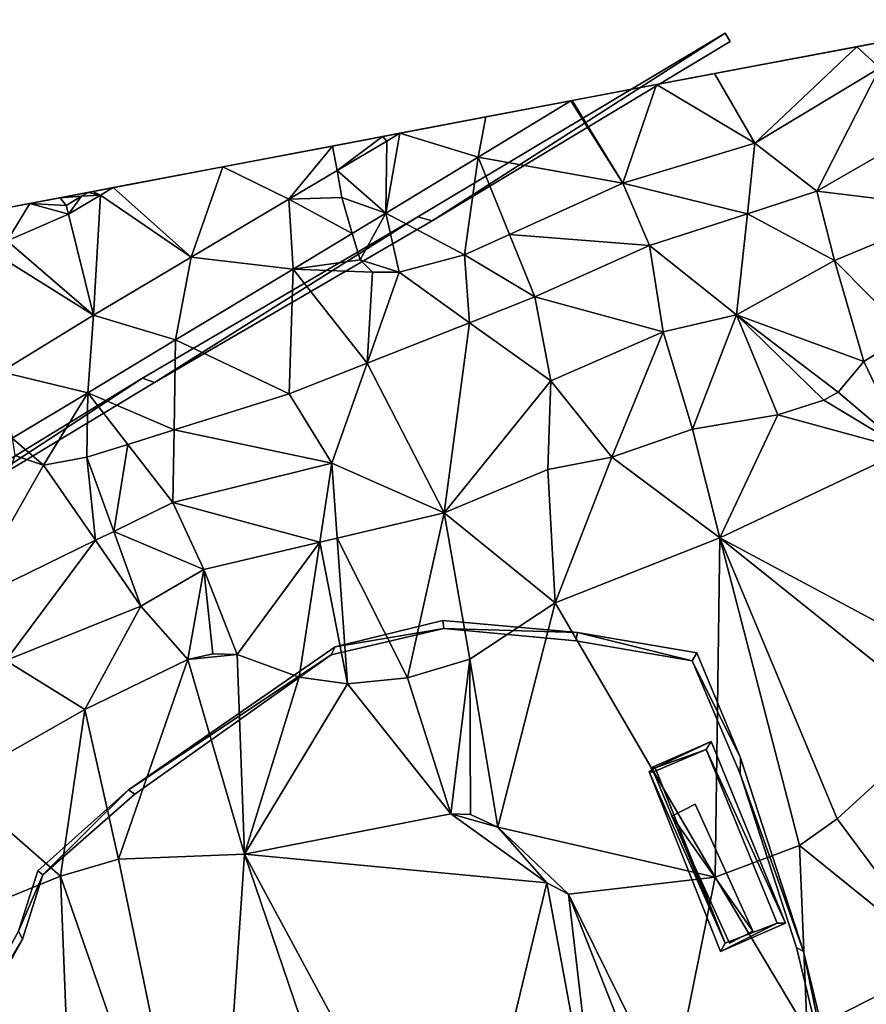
# Model space of a CAD drawing. Header units: inches. Extents: x 92348 to 92626, y 1600224 to 1600387.
# Tile 35 of 117: x 92413 to 92440, y 1600355 to 1600385. Entities that reach past the tile are written whole.
import ezdxf

# ---------------------------------------------------------------- set-up
doc = ezdxf.new("R2010")
doc.units = ezdxf.units.IN
doc.header["$MEASUREMENT"] = 0
for name, color, linetype in [('Objekter_Gjerde', 10, 'Continuous'), ('Objekter_Hekk', 10, 'Continuous'), ('Terreng_ortofoto', 10, 'Continuous')]:
    doc.layers.add(name, color=color, linetype=linetype)

msp = doc.modelspace()

# ---------------------------------------------------------------- linework, layer by layer
at = {"layer": 'Terreng_ortofoto'}
for points in [[(92443.637, 1600385.046, 124), (92419.601, 1600380.489, 123.874), (92430.42, 1600382.54, 124.445)], [(92443.637, 1600385.046, 124), (92430.42, 1600382.54, 124.445), (92434.825, 1600383.375, 124.296)], [(92443.637, 1600385.046, 124), (92434.825, 1600383.375, 124.296), (92439.231, 1600384.21, 124.148)], [(92439.947, 1600383.554, 124), (92443.637, 1600385.046, 124), (92439.231, 1600384.21, 124.148)], [(92439.231, 1600384.21, 124.148), (92434.825, 1600383.375, 124.296), (92436.08, 1600381.223, 124)], [(92439.947, 1600383.554, 124), (92439.231, 1600384.21, 124.148), (92436.08, 1600381.223, 124)], [(92437.996, 1600379.737, 123), (92439.947, 1600383.554, 124), (92436.08, 1600381.223, 124)], [(92437.996, 1600379.737, 123), (92441.688, 1600381.862, 123), (92439.947, 1600383.554, 124)], [(92433.034, 1600383.035, 124.357), (92434.825, 1600383.375, 124.296), (92430.42, 1600382.54, 124.445)], [(92436.08, 1600381.223, 124), (92434.825, 1600383.375, 124.296), (92433.034, 1600383.035, 124.357)], [(92431.988, 1600379.978, 124), (92433.034, 1600383.035, 124.357), (92430.42, 1600382.54, 124.445)], [(92436.08, 1600381.223, 124), (92433.034, 1600383.035, 124.357), (92431.988, 1600379.978, 124)], [(92422.999, 1600381.133, 124), (92430.42, 1600382.54, 124.445), (92419.601, 1600380.489, 123.874)], [(92422.999, 1600381.133, 124), (92425.079, 1600381.527, 124.13), (92430.42, 1600382.54, 124.445)], [(92430.42, 1600382.54, 124.445), (92425.079, 1600381.527, 124.13), (92427.749, 1600382.033, 124.288)], [(92430.374, 1600382.531, 124.442), (92427.749, 1600382.033, 124.288), (92427.511, 1600380.784, 124.233)], [(92430.374, 1600382.531, 124.442), (92427.511, 1600380.784, 124.233), (92431.988, 1600379.978, 124)], [(92430.374, 1600382.531, 124.442), (92430.42, 1600382.54, 124.445), (92427.749, 1600382.033, 124.288)], [(92430.374, 1600382.531, 124.442), (92431.988, 1600379.978, 124), (92430.42, 1600382.54, 124.445)], [(92427.511, 1600380.784, 124.233), (92427.749, 1600382.033, 124.288), (92425.079, 1600381.527, 124.13)], [(92437.996, 1600379.737, 123), (92442.426, 1600379.193, 122), (92441.688, 1600381.862, 123)], [(92422.999, 1600381.133, 124), (92424.546, 1600381.426, 124.097), (92425.079, 1600381.527, 124.13)], [(92422.999, 1600381.133, 124), (92423.134, 1600380.373, 123.961), (92424.546, 1600381.426, 124.097)], [(92424.674, 1600381.287, 124.09), (92424.546, 1600381.426, 124.097), (92423.134, 1600380.373, 123.961)], [(92424.558, 1600381.428, 124.098), (92425.079, 1600381.527, 124.13), (92424.546, 1600381.426, 124.097)], [(92424.674, 1600381.287, 124.09), (92424.558, 1600381.428, 124.098), (92424.546, 1600381.426, 124.097)], [(92424.674, 1600381.287, 124.09), (92425.079, 1600381.527, 124.13), (92424.558, 1600381.428, 124.098)], [(92427.511, 1600380.784, 124.233), (92425.079, 1600381.527, 124.13), (92424.646, 1600379.053, 124.027)], [(92424.674, 1600381.287, 124.09), (92424.646, 1600379.053, 124.027), (92425.079, 1600381.527, 124.13)], [(92422.999, 1600381.133, 124), (92419.601, 1600380.489, 123.874), (92421.647, 1600379.49, 123.837)], [(92422.999, 1600381.133, 124), (92421.647, 1600379.49, 123.837), (92423.134, 1600380.373, 123.961)], [(92424.674, 1600381.287, 124.09), (92423.134, 1600380.373, 123.961), (92424.646, 1600379.053, 124.027)], [(92436.08, 1600381.223, 124), (92431.988, 1600379.978, 124), (92435.844, 1600379.035, 123)], [(92437.996, 1600379.737, 123), (92436.08, 1600381.223, 124), (92435.844, 1600379.035, 123)], [(92427.511, 1600380.784, 124.233), (92424.646, 1600379.053, 124.027), (92427.083, 1600377.761, 124)], [(92427.511, 1600380.784, 124.233), (92427.083, 1600377.761, 124), (92428.48, 1600378.393, 124)], [(92431.988, 1600379.978, 124), (92427.511, 1600380.784, 124.233), (92428.48, 1600378.393, 124)], [(92419.601, 1600380.489, 123.874), (92384.211, 1600373.779, 121.497), (92413.615, 1600379.354, 123.507)], [(92419.601, 1600380.489, 123.874), (92413.615, 1600379.354, 123.507), (92415.424, 1600379.697, 123.481)], [(92419.601, 1600380.489, 123.874), (92415.424, 1600379.697, 123.481), (92416.203, 1600379.844, 123.748)], [(92418.62, 1600377.693, 123.583), (92419.601, 1600380.489, 123.874), (92416.203, 1600379.844, 123.748)], [(92421.647, 1600379.49, 123.837), (92419.601, 1600380.489, 123.874), (92418.62, 1600377.693, 123.583)], [(92423.134, 1600380.373, 123.961), (92421.647, 1600379.49, 123.837), (92423.282, 1600379.541, 124)], [(92423.134, 1600380.373, 123.961), (92423.282, 1600379.541, 124), (92424.646, 1600379.053, 124.027)], [(92415.568, 1600379.724, 123.689), (92416.203, 1600379.844, 123.748), (92415.424, 1600379.697, 123.481)], [(92415.81, 1600379.614, 123.71), (92416.203, 1600379.844, 123.748), (92415.568, 1600379.724, 123.689)], [(92418.62, 1600377.693, 123.583), (92416.203, 1600379.844, 123.748), (92415.81, 1600379.614, 123.71)], [(92432.813, 1600378.047, 123), (92431.988, 1600379.978, 124), (92428.48, 1600378.393, 124)], [(92435.844, 1600379.035, 123), (92431.988, 1600379.978, 124), (92432.813, 1600378.047, 123)], [(92413.615, 1600379.354, 123.507), (92414.56, 1600379.533, 123.595), (92415.424, 1600379.697, 123.481)], [(92414.746, 1600379.289, 123.432), (92414.56, 1600379.533, 123.595), (92413.615, 1600379.354, 123.507)], [(92415.424, 1600379.697, 123.481), (92414.56, 1600379.533, 123.595), (92415.223, 1600379.576, 123.467)], [(92414.746, 1600379.289, 123.432), (92415.223, 1600379.576, 123.467), (92414.56, 1600379.533, 123.595)], [(92414.746, 1600379.289, 123.432), (92414.813, 1600379.021, 123.616), (92415.223, 1600379.576, 123.467)], [(92415.593, 1600375.896, 123.33), (92415.81, 1600379.614, 123.71), (92414.813, 1600379.021, 123.616)], [(92415.81, 1600379.614, 123.71), (92415.223, 1600379.576, 123.467), (92414.813, 1600379.021, 123.616)], [(92415.81, 1600379.614, 123.71), (92415.424, 1600379.697, 123.481), (92415.223, 1600379.576, 123.467)], [(92415.81, 1600379.614, 123.71), (92415.568, 1600379.724, 123.689), (92415.424, 1600379.697, 123.481)], [(92418.62, 1600377.693, 123.583), (92415.81, 1600379.614, 123.71), (92415.593, 1600375.896, 123.33)], [(92423.282, 1600379.541, 124), (92421.647, 1600379.49, 123.837), (92423.608, 1600378.426, 123.952)], [(92423.282, 1600379.541, 124), (92423.608, 1600378.426, 123.952), (92424.646, 1600379.053, 124.027)], [(92437.996, 1600379.737, 123), (92435.844, 1600379.035, 123), (92438.546, 1600377.583, 122)], [(92437.996, 1600379.737, 123), (92438.546, 1600377.583, 122), (92442.426, 1600379.193, 122)], [(92384.211, 1600373.779, 121.497), (92411.027, 1600378.863, 123.264), (92413.615, 1600379.354, 123.507)], [(92413.615, 1600379.354, 123.507), (92411.027, 1600378.863, 123.264), (92412.919, 1600378.192, 123.298)], [(92414.813, 1600379.021, 123.616), (92413.615, 1600379.354, 123.507), (92412.919, 1600378.192, 123.298)], [(92414.746, 1600379.289, 123.432), (92413.615, 1600379.354, 123.507), (92414.813, 1600379.021, 123.616)], [(92421.647, 1600379.49, 123.837), (92418.62, 1600377.693, 123.583), (92421.78, 1600377.322, 123.82)], [(92421.647, 1600379.49, 123.837), (92421.78, 1600377.322, 123.82), (92423.608, 1600378.426, 123.952)], [(92415.593, 1600375.896, 123.33), (92414.813, 1600379.021, 123.616), (92412.919, 1600378.192, 123.298)], [(92424.646, 1600379.053, 124.027), (92423.608, 1600378.426, 123.952), (92423.848, 1600377.607, 124)], [(92424.646, 1600379.053, 124.027), (92423.848, 1600377.607, 124), (92425.06, 1600377.228, 124)], [(92427.083, 1600377.761, 124), (92424.646, 1600379.053, 124.027), (92425.06, 1600377.228, 124)], [(92435.505, 1600375.903, 122), (92435.844, 1600379.035, 123), (92432.813, 1600378.047, 123)], [(92435.505, 1600375.903, 122), (92438.546, 1600377.583, 122), (92435.844, 1600379.035, 123)], [(92440.804, 1600375.309, 121), (92442.426, 1600379.193, 122), (92438.546, 1600377.583, 122)], [(92421.78, 1600377.322, 123.82), (92423.848, 1600377.607, 124), (92423.608, 1600378.426, 123.952)], [(92429.264, 1600376.459, 123), (92428.48, 1600378.393, 124), (92427.083, 1600377.761, 124)], [(92429.264, 1600376.459, 123), (92432.813, 1600378.047, 123), (92428.48, 1600378.393, 124)], [(92415.593, 1600375.896, 123.33), (92412.919, 1600378.192, 123.298), (92412.644, 1600377.732, 123.41)], [(92433.241, 1600375.376, 122), (92432.813, 1600378.047, 123), (92429.264, 1600376.459, 123)], [(92435.505, 1600375.903, 122), (92432.813, 1600378.047, 123), (92433.241, 1600375.376, 122)], [(92412.73, 1600374.142, 123.067), (92415.593, 1600375.896, 123.33), (92412.644, 1600377.732, 123.41)], [(92418.136, 1600375.126, 123.51), (92418.62, 1600377.693, 123.583), (92415.593, 1600375.896, 123.33)], [(92418.136, 1600375.126, 123.51), (92421.78, 1600377.322, 123.82), (92418.62, 1600377.693, 123.583)], [(92427.241, 1600375.661, 123), (92427.083, 1600377.761, 124), (92425.06, 1600377.228, 124)], [(92429.264, 1600376.459, 123), (92427.083, 1600377.761, 124), (92427.241, 1600375.661, 123)], [(92421.78, 1600377.322, 123.82), (92424.229, 1600377.227, 124), (92423.848, 1600377.607, 124)], [(92425.06, 1600377.228, 124), (92423.848, 1600377.607, 124), (92424.229, 1600377.227, 124)], [(92435.505, 1600375.903, 122), (92439.454, 1600374.46, 121), (92438.546, 1600377.583, 122)], [(92440.804, 1600375.309, 121), (92438.546, 1600377.583, 122), (92439.454, 1600374.46, 121)], [(92421.649, 1600373.456, 123), (92421.78, 1600377.322, 123.82), (92418.136, 1600375.126, 123.51)], [(92421.649, 1600373.456, 123), (92424.064, 1600374.408, 123), (92421.78, 1600377.322, 123.82)], [(92424.064, 1600374.408, 123), (92424.229, 1600377.227, 124), (92421.78, 1600377.322, 123.82)], [(92424.064, 1600374.408, 123), (92427.241, 1600375.661, 123), (92425.06, 1600377.228, 124)], [(92424.064, 1600374.408, 123), (92425.06, 1600377.228, 124), (92424.229, 1600377.227, 124)], [(92429.264, 1600376.459, 123), (92427.241, 1600375.661, 123), (92429.754, 1600373.856, 122)], [(92433.241, 1600375.376, 122), (92429.264, 1600376.459, 123), (92429.754, 1600373.856, 122)], [(92412.73, 1600374.142, 123.067), (92415.421, 1600373.493, 123.325), (92415.593, 1600375.896, 123.33)], [(92418.136, 1600375.126, 123.51), (92415.593, 1600375.896, 123.33), (92415.421, 1600373.493, 123.325)], [(92435.505, 1600375.903, 122), (92433.241, 1600375.376, 122), (92434.141, 1600372.363, 121)], [(92435.505, 1600375.903, 122), (92434.141, 1600372.363, 121), (92436.784, 1600372.811, 121)], [(92435.505, 1600375.903, 122), (92438.661, 1600373.508, 121), (92439.454, 1600374.46, 121)], [(92435.505, 1600375.903, 122), (92436.784, 1600372.811, 121), (92438.215, 1600373.258, 121)], [(92435.505, 1600375.903, 122), (92438.215, 1600373.258, 121), (92438.661, 1600373.508, 121)], [(92426.456, 1600369.771, 121), (92427.241, 1600375.661, 123), (92424.064, 1600374.408, 123)], [(92429.754, 1600373.856, 122), (92427.241, 1600375.661, 123), (92426.456, 1600369.771, 121)], [(92433.241, 1600375.376, 122), (92429.754, 1600373.856, 122), (92431.65, 1600371.5, 121)], [(92433.241, 1600375.376, 122), (92431.65, 1600371.5, 121), (92434.141, 1600372.363, 121)], [(92440.761, 1600371.727, 120), (92440.804, 1600375.309, 121), (92439.454, 1600374.46, 121)], [(92418.136, 1600375.126, 123.51), (92415.421, 1600373.493, 123.325), (92418.087, 1600372.338, 123)], [(92421.649, 1600373.456, 123), (92418.136, 1600375.126, 123.51), (92418.087, 1600372.338, 123)], [(92422.97, 1600371.313, 122), (92424.064, 1600374.408, 123), (92421.649, 1600373.456, 123)], [(92422.97, 1600371.313, 122), (92426.456, 1600369.771, 121), (92424.064, 1600374.408, 123)], [(92440.761, 1600371.727, 120), (92439.454, 1600374.46, 121), (92438.661, 1600373.508, 121)], [(92412.73, 1600374.142, 123.067), (92413.07, 1600372.08, 123.165), (92415.421, 1600373.493, 123.325)], [(92429.754, 1600373.856, 122), (92426.456, 1600369.771, 121), (92429.669, 1600371.116, 121)], [(92429.754, 1600373.856, 122), (92429.669, 1600371.116, 121), (92431.65, 1600371.5, 121)], [(92415.421, 1600373.493, 123.325), (92413.07, 1600372.08, 123.165), (92414.043, 1600371.252, 123)], [(92415.421, 1600373.493, 123.325), (92414.043, 1600371.252, 123), (92415.389, 1600371.491, 123)], [(92415.421, 1600373.493, 123.325), (92415.389, 1600371.491, 123), (92416.658, 1600371.889, 123)], [(92418.087, 1600372.338, 123), (92415.421, 1600373.493, 123.325), (92416.658, 1600371.889, 123)], [(92422.97, 1600371.313, 122), (92421.649, 1600373.456, 123), (92418.087, 1600372.338, 123)], [(92440.761, 1600371.727, 120), (92438.661, 1600373.508, 121), (92438.215, 1600373.258, 121)], [(92440.761, 1600371.727, 120), (92438.215, 1600373.258, 121), (92436.784, 1600372.811, 121)], [(92434.993, 1600369, 120), (92436.784, 1600372.811, 121), (92434.141, 1600372.363, 121)], [(92440.761, 1600371.727, 120), (92436.784, 1600372.811, 121), (92434.993, 1600369, 120)], [(92418.048, 1600370.088, 122), (92418.087, 1600372.338, 123), (92416.658, 1600371.889, 123)], [(92422.97, 1600371.313, 122), (92418.087, 1600372.338, 123), (92418.048, 1600370.088, 122)], [(92434.993, 1600369, 120), (92434.141, 1600372.363, 121), (92431.65, 1600371.5, 121)], [(92414.043, 1600371.252, 123), (92413.07, 1600372.08, 123.165), (92413.159, 1600371.543, 123)], [(92415.389, 1600371.491, 123), (92416.221, 1600369.198, 122), (92416.658, 1600371.889, 123)], [(92418.048, 1600370.088, 122), (92416.658, 1600371.889, 123), (92416.221, 1600369.198, 122)], [(92443.018, 1600364.7, 119), (92440.761, 1600371.727, 120), (92434.993, 1600369, 120)], [(92414.043, 1600371.252, 123), (92413.159, 1600371.543, 123), (92411.601, 1600366.947, 122)], [(92415.389, 1600371.491, 123), (92414.043, 1600371.252, 123), (92415.652, 1600368.921, 122)], [(92415.389, 1600371.491, 123), (92415.652, 1600368.921, 122), (92416.221, 1600369.198, 122)], [(92422.97, 1600371.313, 122), (92418.048, 1600370.088, 122), (92422.598, 1600368.861, 121)], [(92422.97, 1600371.313, 122), (92422.598, 1600368.861, 121), (92423.137, 1600368.988, 121)], [(92422.97, 1600371.313, 122), (92423.137, 1600368.988, 121), (92426.456, 1600369.771, 121)], [(92431.65, 1600371.5, 121), (92429.669, 1600371.116, 121), (92429.893, 1600366.989, 120)], [(92434.993, 1600369, 120), (92431.65, 1600371.5, 121), (92429.893, 1600366.989, 120)], [(92415.652, 1600368.921, 122), (92414.043, 1600371.252, 123), (92411.601, 1600366.947, 122)], [(92426.456, 1600369.771, 121), (92429.893, 1600366.989, 120), (92429.669, 1600371.116, 121)], [(92419.01, 1600368.014, 121), (92418.048, 1600370.088, 122), (92416.221, 1600369.198, 122)], [(92419.01, 1600368.014, 121), (92422.598, 1600368.861, 121), (92418.048, 1600370.088, 122)], [(92425.316, 1600364.664, 120), (92426.456, 1600369.771, 121), (92423.137, 1600368.988, 121)], [(92427.25, 1600365.239, 120), (92426.456, 1600369.771, 121), (92425.316, 1600364.664, 120)], [(92427.25, 1600365.239, 120), (92429.893, 1600366.989, 120), (92426.456, 1600369.771, 121)], [(92417.062, 1600366.879, 121), (92416.221, 1600369.198, 122), (92415.652, 1600368.921, 122)], [(92419.01, 1600368.014, 121), (92416.221, 1600369.198, 122), (92417.062, 1600366.879, 121)], [(92412.881, 1600365.196, 121), (92415.652, 1600368.921, 122), (92411.601, 1600366.947, 122)], [(92412.881, 1600365.196, 121), (92417.062, 1600366.879, 121), (92415.652, 1600368.921, 122)], [(92420.039, 1600365.388, 120), (92422.598, 1600368.861, 121), (92419.01, 1600368.014, 121)], [(92421.964, 1600364.683, 120), (92422.598, 1600368.861, 121), (92420.039, 1600365.388, 120)], [(92423.46, 1600364.477, 120), (92422.598, 1600368.861, 121), (92421.964, 1600364.683, 120)], [(92423.46, 1600364.477, 120), (92423.137, 1600368.988, 121), (92422.598, 1600368.861, 121)], [(92423.46, 1600364.477, 120), (92425.316, 1600364.664, 120), (92423.137, 1600368.988, 121)], [(92434.847, 1600358.487, 119), (92434.993, 1600369, 120), (92429.893, 1600366.989, 120)], [(92437.462, 1600359.467, 119), (92434.993, 1600369, 120), (92434.847, 1600358.487, 119)], [(92443.018, 1600364.7, 119), (92434.993, 1600369, 120), (92442.006, 1600363.383, 119)], [(92442.006, 1600363.383, 119), (92434.993, 1600369, 120), (92438.622, 1600360.29, 119)], [(92437.462, 1600359.467, 119), (92438.622, 1600360.29, 119), (92434.993, 1600369, 120)], [(92418.515, 1600365.224, 120), (92419.01, 1600368.014, 121), (92417.062, 1600366.879, 121)], [(92418.515, 1600365.224, 120), (92419.289, 1600365.406, 120), (92419.01, 1600368.014, 121)], [(92420.039, 1600365.388, 120), (92419.01, 1600368.014, 121), (92419.289, 1600365.406, 120)], [(92415.327, 1600363.677, 120), (92417.062, 1600366.879, 121), (92412.881, 1600365.196, 121)], [(92418.515, 1600365.224, 120), (92417.062, 1600366.879, 121), (92415.327, 1600363.677, 120)], [(92428.119, 1600360.036, 119), (92429.893, 1600366.989, 120), (92427.25, 1600365.239, 120)], [(92434.847, 1600358.487, 119), (92429.893, 1600366.989, 120), (92428.119, 1600360.036, 119)], [(92415.327, 1600363.677, 120), (92412.881, 1600365.196, 121), (92411.291, 1600361.39, 120)], [(92418.515, 1600365.224, 120), (92415.327, 1600363.677, 120), (92416.369, 1600359.04, 119)], [(92420.265, 1600359.199, 119), (92418.515, 1600365.224, 120), (92416.369, 1600359.04, 119)], [(92420.039, 1600365.388, 120), (92419.289, 1600365.406, 120), (92418.515, 1600365.224, 120)], [(92420.265, 1600359.199, 119), (92420.039, 1600365.388, 120), (92418.515, 1600365.224, 120)], [(92420.265, 1600359.199, 119), (92421.964, 1600364.683, 120), (92420.039, 1600365.388, 120)], [(92426.658, 1600360.45, 119), (92427.25, 1600365.239, 120), (92425.316, 1600364.664, 120)], [(92427.268, 1600360.426, 119), (92427.25, 1600365.239, 120), (92426.658, 1600360.45, 119)], [(92428.119, 1600360.036, 119), (92427.25, 1600365.239, 120), (92427.268, 1600360.426, 119)], [(92420.265, 1600359.199, 119), (92423.46, 1600364.477, 120), (92421.964, 1600364.683, 120)], [(92426.658, 1600360.45, 119), (92425.316, 1600364.664, 120), (92423.46, 1600364.477, 120)], [(92420.265, 1600359.199, 119), (92426.658, 1600360.45, 119), (92423.46, 1600364.477, 120)], [(92415.327, 1600363.677, 120), (92411.291, 1600361.39, 120), (92414.565, 1600358.522, 119)], [(92415.327, 1600363.677, 120), (92414.565, 1600358.522, 119), (92416.369, 1600359.04, 119)], [(92442.006, 1600363.383, 119), (92438.622, 1600360.29, 119), (92441.93, 1600355.85, 118)], [(92411.291, 1600361.39, 120), (92408.716, 1600356.137, 119), (92414.565, 1600358.522, 119)], [(92429.63, 1600358.31, 119), (92426.658, 1600360.45, 119), (92420.265, 1600359.199, 119)], [(92429.63, 1600358.31, 119), (92428.119, 1600360.036, 119), (92426.658, 1600360.45, 119)], [(92428.119, 1600360.036, 119), (92427.268, 1600360.426, 119), (92426.658, 1600360.45, 119)], [(92437.462, 1600359.467, 119), (92441.93, 1600355.85, 118), (92438.622, 1600360.29, 119)], [(92430.302, 1600357.964, 119), (92428.119, 1600360.036, 119), (92429.63, 1600358.31, 119)], [(92434.847, 1600358.487, 119), (92428.119, 1600360.036, 119), (92430.302, 1600357.964, 119)], [(92437.462, 1600359.467, 119), (92434.847, 1600358.487, 119), (92437.693, 1600353.713, 118)], [(92437.462, 1600359.467, 119), (92437.693, 1600353.713, 118), (92441.93, 1600355.85, 118)], [(92419.299, 1600344.893, 118), (92420.265, 1600359.199, 119), (92416.369, 1600359.04, 119)], [(92424.703, 1600346.177, 118), (92420.265, 1600359.199, 119), (92419.299, 1600344.893, 118)], [(92424.703, 1600346.177, 118), (92426.891, 1600346.916, 118), (92420.265, 1600359.199, 119)], [(92429.63, 1600358.31, 119), (92420.265, 1600359.199, 119), (92426.891, 1600346.916, 118)], [(92419.299, 1600344.893, 118), (92416.369, 1600359.04, 119), (92414.565, 1600358.522, 119)], [(92415.125, 1600344.4, 118), (92414.565, 1600358.522, 119), (92408.716, 1600356.137, 119)], [(92419.299, 1600344.893, 118), (92414.565, 1600358.522, 119), (92415.125, 1600344.4, 118)], [(92434.847, 1600358.487, 119), (92430.302, 1600357.964, 119), (92433.455, 1600351.576, 118)], [(92434.847, 1600358.487, 119), (92433.455, 1600351.576, 118), (92437.693, 1600353.713, 118)], [(92429.63, 1600358.31, 119), (92426.891, 1600346.916, 118), (92431.344, 1600349.033, 118)], [(92430.302, 1600357.964, 119), (92429.63, 1600358.31, 119), (92431.344, 1600349.033, 118)], [(92430.302, 1600357.964, 119), (92432.965, 1600351.177, 118), (92433.455, 1600351.576, 118)], [(92430.302, 1600357.964, 119), (92431.344, 1600349.033, 118), (92432.965, 1600351.177, 118)], [(92410.263, 1600344.024, 118), (92415.125, 1600344.4, 118), (92408.716, 1600356.137, 119)], [(92445.814, 1600349.955, 117), (92441.93, 1600355.85, 118), (92437.693, 1600353.713, 118)]]:
    msp.add_3dface(points, dxfattribs=at)

# ---------------------------------------------------------------- meshes
at = {"layer": 'Objekter_Gjerde', "color": 24, "true_color": 0xaa170d}
mesh = msp.add_polyface(dxfattribs=at)
corners = [(92435.312, 1600384.375, 124.613), (92435.156, 1600384.625, 124.72), (92426.078, 1600378.812, 124.059), (92379.492, 1600342.75, 119.264), (92379.734, 1600342.625, 119.068), (92381.242, 1600345.125, 119.338), (92425.641, 1600378.938, 124.052), (92417.48, 1600373.812, 123.306), (92410.012, 1600369.312, 122.649), (92417.113, 1600373.938, 123.342), (92409.723, 1600369.438, 122.713), (92384.848, 1600349.625, 120.178), (92384.262, 1600348.5, 119.904), (92403.586, 1600365.125, 122.196), (92403.328, 1600365.375, 122.207), (92388.043, 1600352.688, 120.621), (92387.707, 1600352.812, 120.696), (92398.227, 1600361.75, 121.718), (92398.531, 1600361.625, 121.684), (92392.273, 1600357, 121.153), (92392.578, 1600356.875, 121.152), (92381.578, 1600345.125, 119.235), (92435.312, 1600384.375, 127.534), (92435.156, 1600384.625, 127.534), (92426.078, 1600378.812, 126.62), (92379.492, 1600342.75, 122.38), (92379.734, 1600342.625, 122.38), (92381.242, 1600345.125, 122.38), (92425.641, 1600378.938, 126.62), (92417.48, 1600373.812, 125.8), (92410.012, 1600369.312, 125.19), (92417.113, 1600373.938, 125.8), (92409.723, 1600369.438, 125.19), (92384.848, 1600349.625, 122.45), (92384.262, 1600348.5, 122.45), (92403.328, 1600365.375, 124.64), (92403.586, 1600365.125, 124.64), (92387.707, 1600352.812, 123.09), (92388.043, 1600352.688, 123.09), (92398.227, 1600361.75, 124.08), (92398.531, 1600361.625, 124.08), (92392.273, 1600357, 123.53), (92392.578, 1600356.875, 123.53), (92381.578, 1600345.125, 122.38)]
mesh.append_faces([[corners[k] for k in face] for face in [(24, 29, 2), (29, 7, 2), (11, 12, 15), (15, 20, 19), (5, 21, 12), (18, 17, 20), (5, 4, 21), (20, 17, 19), (15, 19, 16), (14, 18, 13), (14, 17, 18), (11, 15, 16), (13, 8, 10), (13, 10, 14), (11, 5, 12), (7, 9, 8), (2, 1, 6), (6, 9, 7), (8, 9, 10), (6, 7, 2), (3, 4, 5), (0, 1, 2), (29, 30, 7), (30, 8, 7), (30, 36, 8), (36, 13, 8), (36, 40, 13), (40, 18, 13), (28, 23, 1), (28, 1, 6), (40, 42, 18), (42, 20, 18), (42, 38, 20), (38, 15, 20), (38, 34, 15), (34, 12, 15), (39, 35, 14), (39, 14, 17), (34, 43, 12), (43, 21, 12), (43, 26, 21), (26, 4, 21), (26, 25, 3), (26, 3, 4), (25, 27, 5), (25, 5, 3), (27, 33, 11), (27, 11, 5), (33, 37, 16), (33, 16, 11), (37, 41, 19), (37, 19, 16), (34, 43, 12), (43, 21, 12), (41, 39, 17), (41, 17, 19), (39, 35, 14), (39, 14, 17), (35, 32, 10), (35, 10, 14), (36, 40, 13), (40, 18, 13), (32, 31, 9), (32, 9, 10), (31, 28, 6), (31, 6, 9), (28, 23, 1), (28, 1, 6), (23, 22, 1), (22, 0, 1), (22, 24, 0), (24, 2, 0), (24, 29, 2), (29, 7, 2), (29, 30, 7), (30, 8, 7), (30, 36, 8), (36, 13, 8), (40, 42, 18), (42, 20, 18), (42, 38, 20), (38, 15, 20), (38, 34, 15), (34, 12, 15), (43, 26, 21), (26, 4, 21), (26, 25, 3), (26, 3, 4), (25, 27, 5), (25, 5, 3), (27, 33, 11), (27, 11, 5), (33, 37, 16), (33, 16, 11), (37, 41, 19), (37, 19, 16), (41, 39, 17), (41, 17, 19), (35, 32, 10), (35, 10, 14), (32, 31, 9), (32, 9, 10), (31, 28, 6), (31, 6, 9), (23, 22, 1), (22, 0, 1), (33, 34, 38), (38, 42, 41), (34, 27, 43), (43, 27, 26), (40, 39, 42), (42, 39, 41), (37, 38, 41), (35, 40, 36), (35, 39, 40), (37, 33, 38), (36, 30, 32), (35, 36, 32), (33, 27, 34), (29, 31, 30), (24, 23, 28), (28, 31, 29), (30, 31, 32), (28, 29, 24), (25, 26, 27), (22, 23, 24), (33, 34, 38), (38, 42, 41), (34, 27, 43), (43, 27, 26), (40, 39, 42), (42, 39, 41), (37, 38, 41), (35, 40, 36), (35, 39, 40), (37, 33, 38), (36, 30, 32), (35, 36, 32), (33, 27, 34), (29, 31, 30), (24, 23, 28), (28, 31, 29), (30, 31, 32), (28, 29, 24), (25, 26, 27), (22, 23, 24), (11, 12, 15), (15, 20, 19), (5, 21, 12), (18, 17, 20), (5, 4, 21), (20, 17, 19), (15, 19, 16), (14, 18, 13), (14, 17, 18), (11, 15, 16), (13, 8, 10), (13, 10, 14), (11, 5, 12), (7, 9, 8), (2, 1, 6), (6, 9, 7), (8, 9, 10), (6, 7, 2), (3, 4, 5), (0, 1, 2)]], dxfattribs={"color": 25})
mesh = msp.add_polyface(dxfattribs=at)
corners = [(92435.312, 1600384.375, 124.613), (92435.156, 1600384.625, 124.72), (92426.078, 1600378.812, 124.059), (92379.492, 1600342.75, 119.264), (92379.734, 1600342.625, 119.068), (92381.242, 1600345.125, 119.338), (92425.641, 1600378.938, 124.052), (92417.48, 1600373.812, 123.306), (92410.012, 1600369.312, 122.649), (92417.113, 1600373.938, 123.342), (92409.723, 1600369.438, 122.713), (92384.848, 1600349.625, 120.178), (92384.262, 1600348.5, 119.904), (92403.586, 1600365.125, 122.196), (92403.328, 1600365.375, 122.207), (92388.043, 1600352.688, 120.621), (92387.707, 1600352.812, 120.696), (92398.227, 1600361.75, 121.718), (92398.531, 1600361.625, 121.684), (92392.273, 1600357, 121.153), (92392.578, 1600356.875, 121.152), (92381.578, 1600345.125, 119.235), (92435.312, 1600384.375, 127.534), (92435.156, 1600384.625, 127.534), (92426.078, 1600378.812, 126.62), (92379.492, 1600342.75, 122.38), (92379.734, 1600342.625, 122.38), (92381.242, 1600345.125, 122.38), (92425.641, 1600378.938, 126.62), (92417.48, 1600373.812, 125.8), (92410.012, 1600369.312, 125.19), (92417.113, 1600373.938, 125.8), (92409.723, 1600369.438, 125.19), (92384.848, 1600349.625, 122.45), (92384.262, 1600348.5, 122.45), (92403.328, 1600365.375, 124.64), (92403.586, 1600365.125, 124.64), (92387.707, 1600352.812, 123.09), (92388.043, 1600352.688, 123.09), (92398.227, 1600361.75, 124.08), (92398.531, 1600361.625, 124.08), (92392.273, 1600357, 123.53), (92392.578, 1600356.875, 123.53), (92381.578, 1600345.125, 122.38)]
mesh.append_faces([[corners[k] for k in face] for face in [(24, 29, 2), (29, 7, 2), (11, 12, 15), (15, 20, 19), (5, 21, 12), (18, 17, 20), (5, 4, 21), (20, 17, 19), (15, 19, 16), (14, 18, 13), (14, 17, 18), (11, 15, 16), (13, 8, 10), (13, 10, 14), (11, 5, 12), (7, 9, 8), (2, 1, 6), (6, 9, 7), (8, 9, 10), (6, 7, 2), (3, 4, 5), (0, 1, 2), (29, 30, 7), (30, 8, 7), (30, 36, 8), (36, 13, 8), (36, 40, 13), (40, 18, 13), (28, 23, 1), (28, 1, 6), (40, 42, 18), (42, 20, 18), (42, 38, 20), (38, 15, 20), (38, 34, 15), (34, 12, 15), (39, 35, 14), (39, 14, 17), (34, 43, 12), (43, 21, 12), (43, 26, 21), (26, 4, 21), (26, 25, 3), (26, 3, 4), (25, 27, 5), (25, 5, 3), (27, 33, 11), (27, 11, 5), (33, 37, 16), (33, 16, 11), (37, 41, 19), (37, 19, 16), (34, 43, 12), (43, 21, 12), (41, 39, 17), (41, 17, 19), (39, 35, 14), (39, 14, 17), (35, 32, 10), (35, 10, 14), (36, 40, 13), (40, 18, 13), (32, 31, 9), (32, 9, 10), (31, 28, 6), (31, 6, 9), (28, 23, 1), (28, 1, 6), (23, 22, 1), (22, 0, 1), (22, 24, 0), (24, 2, 0), (24, 29, 2), (29, 7, 2), (29, 30, 7), (30, 8, 7), (30, 36, 8), (36, 13, 8), (40, 42, 18), (42, 20, 18), (42, 38, 20), (38, 15, 20), (38, 34, 15), (34, 12, 15), (43, 26, 21), (26, 4, 21), (26, 25, 3), (26, 3, 4), (25, 27, 5), (25, 5, 3), (27, 33, 11), (27, 11, 5), (33, 37, 16), (33, 16, 11), (37, 41, 19), (37, 19, 16), (41, 39, 17), (41, 17, 19), (35, 32, 10), (35, 10, 14), (32, 31, 9), (32, 9, 10), (31, 28, 6), (31, 6, 9), (23, 22, 1), (22, 0, 1), (33, 34, 38), (38, 42, 41), (34, 27, 43), (43, 27, 26), (40, 39, 42), (42, 39, 41), (37, 38, 41), (35, 40, 36), (35, 39, 40), (37, 33, 38), (36, 30, 32), (35, 36, 32), (33, 27, 34), (29, 31, 30), (24, 23, 28), (28, 31, 29), (30, 31, 32), (28, 29, 24), (25, 26, 27), (22, 23, 24), (33, 34, 38), (38, 42, 41), (34, 27, 43), (43, 27, 26), (40, 39, 42), (42, 39, 41), (37, 38, 41), (35, 40, 36), (35, 39, 40), (37, 33, 38), (36, 30, 32), (35, 36, 32), (33, 27, 34), (29, 31, 30), (24, 23, 28), (28, 31, 29), (30, 31, 32), (28, 29, 24), (25, 26, 27), (22, 23, 24), (11, 12, 15), (15, 20, 19), (5, 21, 12), (18, 17, 20), (5, 4, 21), (20, 17, 19), (15, 19, 16), (14, 18, 13), (14, 17, 18), (11, 15, 16), (13, 8, 10), (13, 10, 14), (11, 5, 12), (7, 9, 8), (2, 1, 6), (6, 9, 7), (8, 9, 10), (6, 7, 2), (3, 4, 5), (0, 1, 2)]])
mesh = msp.add_polyface(dxfattribs=at)
corners = [(92412.211, 1600345.875, 118.181), (92414.359, 1600343.938, 117.956), (92412.422, 1600345.875, 118.171), (92410.32, 1600351.375, 118.62), (92410.555, 1600351.375, 118.615), (92438.723, 1600347.562, 117.426), (92438.926, 1600347.562, 117.418), (92438.918, 1600350.688, 117.693), (92413.273, 1600356.812, 118.871), (92414.023, 1600358.562, 119.047), (92413.867, 1600358.688, 119.083), (92413.391, 1600356.562, 118.843), (92416.68, 1600361.188, 119.374), (92414.492, 1600344.062, 117.974), (92438.715, 1600350.688, 117.7), (92437.586, 1600356.188, 118.431), (92422.957, 1600365.375, 120.198), (92423.074, 1600365.625, 120.261), (92435.633, 1600362.188, 119.326), (92435.625, 1600361.688, 119.278), (92426.441, 1600366.188, 120.252), (92426.41, 1600366.438, 120.304), (92437.367, 1600356.312, 118.467), (92434.277, 1600365.438, 119.677), (92434.137, 1600365.188, 119.665), (92430.582, 1600366.062, 119.882), (92416.875, 1600361.062, 119.337), (92430.535, 1600365.812, 119.862), (92412.211, 1600345.875, 119.64), (92414.359, 1600343.938, 119.7), (92412.422, 1600345.875, 119.64), (92410.32, 1600351.375, 119.64), (92410.555, 1600351.375, 119.64), (92438.723, 1600347.562, 119.15), (92438.926, 1600347.562, 119.15), (92438.918, 1600350.688, 119.67), (92413.273, 1600356.812, 120.11), (92414.023, 1600358.562, 120.38), (92413.867, 1600358.688, 120.38), (92413.391, 1600356.562, 120.11), (92416.68, 1600361.188, 120.79), (92414.492, 1600344.062, 119.7), (92438.715, 1600350.688, 119.67), (92437.586, 1600356.188, 120.22), (92422.957, 1600365.375, 121.34), (92423.074, 1600365.625, 121.34), (92435.633, 1600362.188, 120.87), (92435.625, 1600361.688, 120.87), (92426.441, 1600366.188, 121.4), (92426.41, 1600366.438, 121.4), (92437.367, 1600356.312, 120.22), (92434.277, 1600365.438, 121.02), (92434.137, 1600365.188, 121.02), (92430.582, 1600366.062, 121.29), (92416.875, 1600361.062, 120.79), (92430.535, 1600365.812, 121.29)]
mesh.append_faces([[corners[k] for k in face] for face in [(33, 42, 14), (33, 14, 5), (42, 50, 22), (42, 22, 14), (24, 19, 18), (24, 25, 27), (27, 25, 20), (4, 0, 2), (3, 4, 11), (16, 20, 17), (9, 8, 11), (26, 12, 9), (15, 19, 22), (16, 12, 26), (24, 23, 25), (20, 25, 21), (18, 23, 24), (15, 22, 14), (20, 21, 17), (15, 18, 19), (14, 5, 7), (16, 17, 12), (14, 7, 15), (13, 2, 1), (9, 12, 10), (3, 11, 8), (8, 9, 10), (5, 6, 7), (3, 0, 4), (0, 1, 2), (50, 47, 19), (50, 19, 22), (47, 52, 24), (47, 24, 19), (52, 55, 27), (52, 27, 24), (35, 34, 7), (34, 6, 7), (55, 48, 20), (55, 20, 27), (48, 44, 20), (44, 16, 20), (44, 54, 16), (54, 26, 16), (53, 51, 25), (51, 23, 25), (54, 37, 26), (37, 9, 26), (37, 39, 9), (39, 11, 9), (39, 32, 11), (32, 4, 11), (32, 30, 4), (30, 2, 4), (30, 41, 2), (41, 13, 2), (41, 29, 13), (29, 1, 13), (29, 28, 0), (29, 0, 1), (29, 28, 0), (29, 0, 1), (28, 31, 3), (28, 3, 0), (31, 36, 8), (31, 8, 3), (36, 38, 10), (36, 10, 8), (39, 32, 11), (32, 4, 11), (38, 40, 12), (38, 12, 10), (40, 45, 17), (40, 17, 12), (45, 49, 21), (45, 21, 17), (48, 44, 20), (44, 16, 20), (49, 53, 21), (53, 25, 21), (53, 51, 25), (51, 23, 25), (51, 46, 23), (46, 18, 23), (46, 43, 18), (43, 15, 18), (43, 35, 15), (35, 7, 15), (35, 34, 7), (34, 6, 7), (34, 33, 5), (34, 5, 6), (33, 42, 14), (33, 14, 5), (42, 50, 22), (42, 22, 14), (50, 47, 19), (50, 19, 22), (47, 52, 24), (47, 24, 19), (52, 55, 27), (52, 27, 24), (55, 48, 20), (55, 20, 27), (44, 54, 16), (54, 26, 16), (54, 37, 26), (37, 9, 26), (37, 39, 9), (39, 11, 9), (32, 30, 4), (30, 2, 4), (30, 41, 2), (41, 13, 2), (41, 29, 13), (29, 1, 13), (28, 31, 3), (28, 3, 0), (31, 36, 8), (31, 8, 3), (36, 38, 10), (36, 10, 8), (38, 40, 12), (38, 12, 10), (40, 45, 17), (40, 17, 12), (45, 49, 21), (45, 21, 17), (49, 53, 21), (53, 25, 21), (51, 46, 23), (46, 18, 23), (46, 43, 18), (43, 15, 18), (43, 35, 15), (35, 7, 15), (34, 33, 5), (34, 5, 6), (52, 47, 46), (52, 53, 55), (55, 53, 48), (32, 28, 30), (31, 32, 39), (43, 47, 50), (37, 36, 39), (54, 40, 37), (48, 45, 44), (44, 40, 54), (52, 51, 53), (48, 53, 49), (46, 51, 52), (43, 50, 42), (48, 49, 45), (43, 46, 47), (42, 33, 35), (44, 45, 40), (42, 35, 43), (41, 30, 29), (37, 40, 38), (31, 39, 36), (36, 37, 38), (33, 34, 35), (31, 28, 32), (28, 29, 30), (52, 47, 46), (52, 53, 55), (55, 53, 48), (32, 28, 30), (31, 32, 39), (43, 47, 50), (37, 36, 39), (54, 40, 37), (48, 45, 44), (44, 40, 54), (52, 51, 53), (48, 53, 49), (46, 51, 52), (43, 50, 42), (48, 49, 45), (43, 46, 47), (42, 33, 35), (44, 45, 40), (42, 35, 43), (41, 30, 29), (37, 40, 38), (31, 39, 36), (36, 37, 38), (33, 34, 35), (31, 28, 32), (28, 29, 30), (24, 19, 18), (24, 25, 27), (27, 25, 20), (4, 0, 2), (3, 4, 11), (16, 20, 17), (9, 8, 11), (26, 12, 9), (15, 19, 22), (16, 12, 26), (24, 23, 25), (20, 25, 21), (18, 23, 24), (15, 22, 14), (20, 21, 17), (15, 18, 19), (14, 5, 7), (16, 17, 12), (14, 7, 15), (13, 2, 1), (9, 12, 10), (3, 11, 8), (8, 9, 10), (5, 6, 7), (3, 0, 4), (0, 1, 2)]], dxfattribs={"color": 25})
mesh = msp.add_polyface(dxfattribs=at)
corners = [(92412.211, 1600345.875, 118.181), (92414.359, 1600343.938, 117.956), (92412.422, 1600345.875, 118.171), (92410.32, 1600351.375, 118.62), (92410.555, 1600351.375, 118.615), (92438.723, 1600347.562, 117.426), (92438.926, 1600347.562, 117.418), (92438.918, 1600350.688, 117.693), (92413.273, 1600356.812, 118.871), (92414.023, 1600358.562, 119.047), (92413.867, 1600358.688, 119.083), (92413.391, 1600356.562, 118.843), (92416.68, 1600361.188, 119.374), (92414.492, 1600344.062, 117.974), (92438.715, 1600350.688, 117.7), (92437.586, 1600356.188, 118.431), (92422.957, 1600365.375, 120.198), (92423.074, 1600365.625, 120.261), (92435.633, 1600362.188, 119.326), (92435.625, 1600361.688, 119.278), (92426.441, 1600366.188, 120.252), (92426.41, 1600366.438, 120.304), (92437.367, 1600356.312, 118.467), (92434.277, 1600365.438, 119.677), (92434.137, 1600365.188, 119.665), (92430.582, 1600366.062, 119.882), (92416.875, 1600361.062, 119.337), (92430.535, 1600365.812, 119.862), (92412.211, 1600345.875, 119.64), (92414.359, 1600343.938, 119.7), (92412.422, 1600345.875, 119.64), (92410.32, 1600351.375, 119.64), (92410.555, 1600351.375, 119.64), (92438.723, 1600347.562, 119.15), (92438.926, 1600347.562, 119.15), (92438.918, 1600350.688, 119.67), (92413.273, 1600356.812, 120.11), (92414.023, 1600358.562, 120.38), (92413.867, 1600358.688, 120.38), (92413.391, 1600356.562, 120.11), (92416.68, 1600361.188, 120.79), (92414.492, 1600344.062, 119.7), (92438.715, 1600350.688, 119.67), (92437.586, 1600356.188, 120.22), (92422.957, 1600365.375, 121.34), (92423.074, 1600365.625, 121.34), (92435.633, 1600362.188, 120.87), (92435.625, 1600361.688, 120.87), (92426.441, 1600366.188, 121.4), (92426.41, 1600366.438, 121.4), (92437.367, 1600356.312, 120.22), (92434.277, 1600365.438, 121.02), (92434.137, 1600365.188, 121.02), (92430.582, 1600366.062, 121.29), (92416.875, 1600361.062, 120.79), (92430.535, 1600365.812, 121.29)]
mesh.append_faces([[corners[k] for k in face] for face in [(33, 42, 14), (33, 14, 5), (42, 50, 22), (42, 22, 14), (24, 19, 18), (24, 25, 27), (27, 25, 20), (4, 0, 2), (3, 4, 11), (16, 20, 17), (9, 8, 11), (26, 12, 9), (15, 19, 22), (16, 12, 26), (24, 23, 25), (20, 25, 21), (18, 23, 24), (15, 22, 14), (20, 21, 17), (15, 18, 19), (14, 5, 7), (16, 17, 12), (14, 7, 15), (13, 2, 1), (9, 12, 10), (3, 11, 8), (8, 9, 10), (5, 6, 7), (3, 0, 4), (0, 1, 2), (50, 47, 19), (50, 19, 22), (47, 52, 24), (47, 24, 19), (52, 55, 27), (52, 27, 24), (35, 34, 7), (34, 6, 7), (55, 48, 20), (55, 20, 27), (48, 44, 20), (44, 16, 20), (44, 54, 16), (54, 26, 16), (53, 51, 25), (51, 23, 25), (54, 37, 26), (37, 9, 26), (37, 39, 9), (39, 11, 9), (39, 32, 11), (32, 4, 11), (32, 30, 4), (30, 2, 4), (30, 41, 2), (41, 13, 2), (41, 29, 13), (29, 1, 13), (29, 28, 0), (29, 0, 1), (29, 28, 0), (29, 0, 1), (28, 31, 3), (28, 3, 0), (31, 36, 8), (31, 8, 3), (36, 38, 10), (36, 10, 8), (39, 32, 11), (32, 4, 11), (38, 40, 12), (38, 12, 10), (40, 45, 17), (40, 17, 12), (45, 49, 21), (45, 21, 17), (48, 44, 20), (44, 16, 20), (49, 53, 21), (53, 25, 21), (53, 51, 25), (51, 23, 25), (51, 46, 23), (46, 18, 23), (46, 43, 18), (43, 15, 18), (43, 35, 15), (35, 7, 15), (35, 34, 7), (34, 6, 7), (34, 33, 5), (34, 5, 6), (33, 42, 14), (33, 14, 5), (42, 50, 22), (42, 22, 14), (50, 47, 19), (50, 19, 22), (47, 52, 24), (47, 24, 19), (52, 55, 27), (52, 27, 24), (55, 48, 20), (55, 20, 27), (44, 54, 16), (54, 26, 16), (54, 37, 26), (37, 9, 26), (37, 39, 9), (39, 11, 9), (32, 30, 4), (30, 2, 4), (30, 41, 2), (41, 13, 2), (41, 29, 13), (29, 1, 13), (28, 31, 3), (28, 3, 0), (31, 36, 8), (31, 8, 3), (36, 38, 10), (36, 10, 8), (38, 40, 12), (38, 12, 10), (40, 45, 17), (40, 17, 12), (45, 49, 21), (45, 21, 17), (49, 53, 21), (53, 25, 21), (51, 46, 23), (46, 18, 23), (46, 43, 18), (43, 15, 18), (43, 35, 15), (35, 7, 15), (34, 33, 5), (34, 5, 6), (52, 47, 46), (52, 53, 55), (55, 53, 48), (32, 28, 30), (31, 32, 39), (43, 47, 50), (37, 36, 39), (54, 40, 37), (48, 45, 44), (44, 40, 54), (52, 51, 53), (48, 53, 49), (46, 51, 52), (43, 50, 42), (48, 49, 45), (43, 46, 47), (42, 33, 35), (44, 45, 40), (42, 35, 43), (41, 30, 29), (37, 40, 38), (31, 39, 36), (36, 37, 38), (33, 34, 35), (31, 28, 32), (28, 29, 30), (52, 47, 46), (52, 53, 55), (55, 53, 48), (32, 28, 30), (31, 32, 39), (43, 47, 50), (37, 36, 39), (54, 40, 37), (48, 45, 44), (44, 40, 54), (52, 51, 53), (48, 53, 49), (46, 51, 52), (43, 50, 42), (48, 49, 45), (43, 46, 47), (42, 33, 35), (44, 45, 40), (42, 35, 43), (41, 30, 29), (37, 40, 38), (31, 39, 36), (36, 37, 38), (33, 34, 35), (31, 28, 32), (28, 29, 30), (24, 19, 18), (24, 25, 27), (27, 25, 20), (4, 0, 2), (3, 4, 11), (16, 20, 17), (9, 8, 11), (26, 12, 9), (15, 19, 22), (16, 12, 26), (24, 23, 25), (20, 25, 21), (18, 23, 24), (15, 22, 14), (20, 21, 17), (15, 18, 19), (14, 5, 7), (16, 17, 12), (14, 7, 15), (13, 2, 1), (9, 12, 10), (3, 11, 8), (8, 9, 10), (5, 6, 7), (3, 0, 4), (0, 1, 2)]])
mesh = msp.add_polyface(dxfattribs=at)
corners = [(92432.855, 1600361.875, 119.399), (92432.988, 1600361.875, 119.394), (92434.719, 1600362.688, 119.407), (92437.023, 1600357.062, 118.617), (92434.57, 1600362.438, 119.388), (92436.766, 1600357.062, 118.634), (92435.012, 1600356.188, 118.623), (92432.895, 1600361.812, 119.391), (92432.801, 1600361.75, 119.388), (92432.934, 1600361.75, 119.384), (92435.16, 1600356.438, 118.65), (92433.023, 1600361.788, 119.382), (92432.855, 1600361.875, 120.17), (92432.988, 1600361.875, 120.17), (92434.719, 1600362.688, 120.11), (92437.023, 1600357.062, 119.81), (92434.57, 1600362.438, 120.11), (92436.766, 1600357.062, 119.81), (92435.012, 1600356.188, 119.78), (92432.895, 1600361.812, 120.171), (92432.801, 1600361.75, 120.17), (92432.934, 1600361.75, 120.17), (92435.16, 1600356.438, 119.78), (92433.023, 1600361.788, 120.165)]
mesh.append_faces([[corners[k] for k in face] for face in [(13, 22, 1), (22, 10, 1), (22, 17, 5), (22, 5, 10), (17, 16, 4), (17, 4, 5), (16, 21, 9), (16, 9, 4), (21, 12, 0), (21, 0, 9), (12, 14, 0), (14, 2, 0), (18, 20, 8), (18, 8, 6), (14, 15, 2), (15, 3, 2), (15, 18, 3), (18, 6, 3), (18, 20, 8), (18, 8, 6), (20, 13, 1), (20, 1, 8), (13, 22, 1), (22, 10, 1), (22, 17, 5), (22, 5, 10), (17, 16, 4), (17, 4, 5), (16, 21, 9), (16, 9, 4), (21, 12, 0), (21, 0, 9), (12, 14, 0), (14, 2, 0), (14, 15, 2), (15, 3, 2), (15, 18, 3), (18, 6, 3), (20, 13, 1), (20, 1, 8), (22, 23, 21), (23, 16, 13), (22, 21, 20), (17, 22, 18), (15, 16, 17), (16, 14, 13), (22, 20, 18), (20, 21, 19), (19, 13, 12), (15, 17, 18), (15, 14, 16), (12, 13, 14), (22, 23, 21), (23, 16, 13), (22, 21, 20), (17, 22, 18), (15, 16, 17), (16, 14, 13), (22, 20, 18), (20, 21, 19), (19, 13, 12), (15, 17, 18), (15, 14, 16), (12, 13, 14), (10, 11, 9), (11, 4, 1), (10, 9, 8), (5, 10, 6), (3, 4, 5), (4, 2, 1), (10, 8, 6), (8, 9, 7), (7, 1, 0), (3, 5, 6), (3, 2, 4), (0, 1, 2), (10, 11, 9), (11, 4, 1), (10, 9, 8), (5, 10, 6), (3, 4, 5), (4, 2, 1), (10, 8, 6), (8, 9, 7), (7, 1, 0), (3, 5, 6), (3, 2, 4), (0, 1, 2)]], dxfattribs={"color": 25})
mesh = msp.add_polyface(dxfattribs=at)
corners = [(92432.855, 1600361.875, 119.399), (92432.988, 1600361.875, 119.394), (92434.719, 1600362.688, 119.407), (92437.023, 1600357.062, 118.617), (92434.57, 1600362.438, 119.388), (92436.766, 1600357.062, 118.634), (92435.012, 1600356.188, 118.623), (92432.895, 1600361.812, 119.391), (92432.801, 1600361.75, 119.388), (92432.934, 1600361.75, 119.384), (92435.16, 1600356.438, 118.65), (92433.023, 1600361.788, 119.382), (92432.855, 1600361.875, 120.17), (92432.988, 1600361.875, 120.17), (92434.719, 1600362.688, 120.11), (92437.023, 1600357.062, 119.81), (92434.57, 1600362.438, 120.11), (92436.766, 1600357.062, 119.81), (92435.012, 1600356.188, 119.78), (92432.895, 1600361.812, 120.171), (92432.801, 1600361.75, 120.17), (92432.934, 1600361.75, 120.17), (92435.16, 1600356.438, 119.78), (92433.023, 1600361.788, 120.165)]
mesh.append_faces([[corners[k] for k in face] for face in [(13, 22, 1), (22, 10, 1), (22, 17, 5), (22, 5, 10), (17, 16, 4), (17, 4, 5), (16, 21, 9), (16, 9, 4), (21, 12, 0), (21, 0, 9), (12, 14, 0), (14, 2, 0), (18, 20, 8), (18, 8, 6), (14, 15, 2), (15, 3, 2), (15, 18, 3), (18, 6, 3), (18, 20, 8), (18, 8, 6), (20, 13, 1), (20, 1, 8), (13, 22, 1), (22, 10, 1), (22, 17, 5), (22, 5, 10), (17, 16, 4), (17, 4, 5), (16, 21, 9), (16, 9, 4), (21, 12, 0), (21, 0, 9), (12, 14, 0), (14, 2, 0), (14, 15, 2), (15, 3, 2), (15, 18, 3), (18, 6, 3), (20, 13, 1), (20, 1, 8), (22, 23, 21), (23, 16, 13), (22, 21, 20), (17, 22, 18), (15, 16, 17), (16, 14, 13), (22, 20, 18), (20, 21, 19), (19, 13, 12), (15, 17, 18), (15, 14, 16), (12, 13, 14), (22, 23, 21), (23, 16, 13), (22, 21, 20), (17, 22, 18), (15, 16, 17), (16, 14, 13), (22, 20, 18), (20, 21, 19), (19, 13, 12), (15, 17, 18), (15, 14, 16), (12, 13, 14), (10, 11, 9), (11, 4, 1), (10, 9, 8), (5, 10, 6), (3, 4, 5), (4, 2, 1), (10, 8, 6), (8, 9, 7), (7, 1, 0), (3, 5, 6), (3, 2, 4), (0, 1, 2), (10, 11, 9), (11, 4, 1), (10, 9, 8), (5, 10, 6), (3, 4, 5), (4, 2, 1), (10, 8, 6), (8, 9, 7), (7, 1, 0), (3, 5, 6), (3, 2, 4), (0, 1, 2)]])
at = {"layer": 'Objekter_Hekk', "color": 24, "true_color": 0xaa170d}
mesh = msp.add_polyface(dxfattribs=at)
corners = [(92436.016, 1600356.812, 118.638), (92434.227, 1600360.75, 119.243), (92433.5, 1600360.375, 119.23), (92435.289, 1600356.438, 118.638), (92436.016, 1600356.812, 119.64), (92434.227, 1600360.75, 119.99), (92433.5, 1600360.375, 119.99), (92435.289, 1600356.438, 119.64)]
mesh.append_faces([[corners[k] for k in face] for face in [(7, 6, 2), (7, 2, 3), (6, 5, 1), (6, 1, 2), (3, 0, 2), (0, 1, 2), (5, 4, 1), (4, 0, 1), (4, 7, 3), (4, 3, 0), (7, 6, 2), (7, 2, 3), (6, 5, 1), (6, 1, 2), (5, 4, 1), (4, 0, 1), (4, 7, 3), (4, 3, 0), (7, 4, 6), (4, 5, 6), (7, 4, 6), (4, 5, 6), (3, 0, 2), (0, 1, 2)]], dxfattribs={"color": 84})
mesh = msp.add_polyface(dxfattribs=at)
corners = [(92436.016, 1600356.812, 118.638), (92434.227, 1600360.75, 119.243), (92433.5, 1600360.375, 119.23), (92435.289, 1600356.438, 118.638), (92436.016, 1600356.812, 119.64), (92434.227, 1600360.75, 119.99), (92433.5, 1600360.375, 119.99), (92435.289, 1600356.438, 119.64)]
mesh.append_faces([[corners[k] for k in face] for face in [(7, 6, 2), (7, 2, 3), (6, 5, 1), (6, 1, 2), (3, 0, 2), (0, 1, 2), (5, 4, 1), (4, 0, 1), (4, 7, 3), (4, 3, 0), (7, 6, 2), (7, 2, 3), (6, 5, 1), (6, 1, 2), (5, 4, 1), (4, 0, 1), (4, 7, 3), (4, 3, 0), (7, 4, 6), (4, 5, 6), (7, 4, 6), (4, 5, 6), (3, 0, 2), (0, 1, 2)]])

doc.saveas('drawing.dxf')
